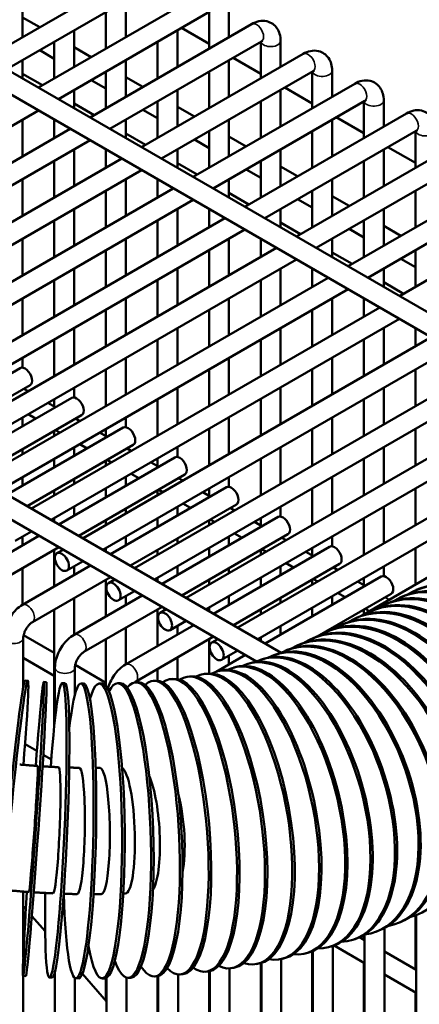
# Model space of a CAD drawing. Header units: inches. Extents: x 1 to 237, y 4 to 150.
# Tile 163 of 209: x 187.37 to 189.74, y 92.88 to 98.73. Entities that reach past the tile are written whole.
import ezdxf

# ---------------------------------------------------------------- set-up
doc = ezdxf.new("R2010")
doc.units = ezdxf.units.IN
doc.header["$LTSCALE"] = 7
doc.header["$MEASUREMENT"] = 0
doc.layers.add('Visible (ANSI)', color=7, linetype='Continuous', lineweight=50)
doc.layers.add('Visible Narrow (ANSI)', color=7, linetype='Continuous', lineweight=35)

msp = doc.modelspace()

# ---------------------------------------------------------------- linework, layer by layer
at = {"layer": 'Visible (ANSI)'}
for p, q in [((183.795, 100.4512), (191.3415, 96.0942)), ((183.8108, 100.3057), (191.2085, 96.0347)), ((187.1721, 98.5014), (188.1309, 99.055)), ((187.2902, 98.4332), (188.1899, 98.9527)), ((187.4784, 98.3246), (188.4371, 98.8782)), ((187.3843, 98.8411), (187.3843, 98.6239)), ((187.9967, 98.8411), (187.9967, 98.6239)), ((187.5965, 98.2564), (188.4962, 98.7759)), ((187.8786, 98.7729), (187.8786, 98.5557)), ((188.4911, 98.7729), (188.4911, 98.5557)), ((188.6092, 98.7788), (188.6092, 98.6239)), ((187.3843, 98.7409), (187.4856, 98.6824)), ((187.7846, 98.1478), (188.7433, 98.7014)), ((187.6905, 98.6643), (187.6905, 98.4471)), ((188.303, 98.6643), (188.303, 98.4471)), ((188.3275, 98.6785), (188.4911, 98.584)), ((187.5724, 98.5961), (187.5724, 98.3789)), ((187.9027, 98.0796), (188.8024, 98.5991)), ((188.1849, 98.5961), (188.1849, 98.3789)), ((188.7973, 98.5961), (188.7973, 98.3789)), ((188.9154, 98.602), (188.9154, 98.4471)), ((187.4856, 98.546), (187.5724, 98.496)), ((187.6905, 98.5641), (187.7919, 98.5056)), ((188.0908, 97.971), (189.0496, 98.5246)), ((187.3843, 98.4875), (187.3843, 98.3789)), ((187.9967, 98.4875), (187.9967, 98.2703)), ((188.6092, 98.4875), (188.6092, 98.2703)), ((188.6337, 98.5017), (188.7973, 98.4072)), ((187.3843, 98.4065), (187.5023, 98.3384)), ((187.8786, 98.4193), (187.8786, 98.2021)), ((188.2089, 97.9028), (189.1086, 98.4223)), ((188.4911, 98.4193), (188.4911, 98.2021)), ((189.1035, 98.4193), (189.1035, 98.2021)), ((189.2217, 98.4252), (189.2217, 98.2703)), ((187.7919, 98.3692), (187.8786, 98.3192)), ((187.9967, 98.3873), (188.0981, 98.3288)), ((188.397, 97.7942), (189.3558, 98.3478)), ((187.6905, 98.3107), (187.6905, 98.2021)), ((188.303, 98.3107), (188.303, 98.0935)), ((188.9154, 98.3107), (188.9154, 98.0935)), ((188.9399, 98.3249), (189.1035, 98.2304)), ((187.6905, 98.2297), (187.8085, 98.1616)), ((188.1849, 98.2425), (188.1849, 98.0253)), ((188.5151, 97.726), (189.4148, 98.2455)), ((188.7973, 98.2425), (188.7973, 98.0253)), ((189.4098, 98.2425), (189.4098, 98.0253)), ((189.5279, 98.2484), (189.5279, 98.0935)), ((185.4111, 96.9947), (187.4784, 98.1882)), ((188.0981, 98.1924), (188.1849, 98.1424)), ((188.303, 98.2105), (188.4043, 98.152)), ((188.7033, 97.6174), (189.662, 98.171)), ((187.3843, 98.1339), (187.3843, 97.9167)), ((187.5724, 98.1339), (187.5724, 98.0253)), ((187.9967, 98.1339), (187.9967, 98.0253)), ((188.6092, 98.1339), (188.6092, 97.9167)), ((189.2217, 98.1339), (189.2217, 97.9167)), ((189.2462, 98.1481), (189.4098, 98.0536)), ((185.5992, 96.8861), (187.6665, 98.0796)), ((187.9967, 98.0529), (188.1147, 97.9848)), ((188.4911, 98.0657), (188.4911, 97.8485)), ((188.8214, 97.5492), (189.7211, 98.0687)), ((189.1035, 98.0657), (189.1035, 97.8485)), ((189.716, 98.0657), (189.716, 97.8485)), ((185.7173, 96.8179), (187.7846, 98.0114)), ((188.4043, 98.0156), (188.4911, 97.9656)), ((188.6092, 98.0337), (188.7106, 97.9752)), ((189.0095, 97.4406), (189.9682, 97.9942)), ((187.6905, 97.9571), (187.6905, 97.7399)), ((187.8786, 97.9571), (187.8786, 97.8485)), ((188.303, 97.9571), (188.303, 97.8485)), ((188.9154, 97.9571), (188.9154, 97.7399)), ((189.5279, 97.9571), (189.5279, 97.7399)), ((189.5524, 97.9713), (189.716, 97.8768)), ((183.8108, 97.9187), (188.9194, 94.9692)), ((185.9055, 96.7093), (187.9727, 97.9028)), ((187.5724, 97.8889), (187.5724, 97.6717)), ((188.303, 97.8761), (188.4209, 97.808)), ((188.7973, 97.8889), (188.7973, 97.6717)), ((189.1276, 97.3724), (190.0273, 97.8919)), ((189.4098, 97.8889), (189.4098, 97.6717)), ((186.0236, 96.6411), (188.0908, 97.8346)), ((188.7106, 97.8388), (188.7973, 97.7888)), ((188.9154, 97.8569), (189.0168, 97.7984)), ((189.3157, 97.2638), (190.2745, 97.8174)), ((183.8027, 97.787), (188.7735, 94.9171)), ((187.3843, 97.7803), (187.3843, 97.5631)), ((187.9967, 97.7803), (187.9967, 97.5631)), ((188.1849, 97.7803), (188.1849, 97.6717)), ((188.6092, 97.7803), (188.6092, 97.6717)), ((189.2217, 97.7803), (189.2217, 97.5631)), ((186.2117, 96.5325), (188.2789, 97.726)), ((187.8786, 97.7121), (187.8786, 97.4949)), ((188.6092, 97.6993), (188.7272, 97.6312)), ((189.1035, 97.7121), (189.1035, 97.4949)), ((189.4338, 97.1956), (190.3335, 97.7151)), ((189.716, 97.7121), (189.716, 97.4949)), ((186.3298, 96.4643), (188.397, 97.6578)), ((189.0168, 97.662), (189.1035, 97.612)), ((189.2217, 97.6801), (189.323, 97.6216)), ((189.6219, 97.087), (190.5807, 97.6406)), ((187.6905, 97.6035), (187.6905, 97.3863)), ((188.303, 97.6035), (188.303, 97.3863)), ((188.4911, 97.6035), (188.4911, 97.4949)), ((188.9154, 97.6035), (188.9154, 97.4949)), ((189.5279, 97.6035), (189.5279, 97.3863)), ((186.5179, 96.3557), (188.5852, 97.5492)), ((187.5724, 97.5353), (187.5724, 97.3181)), ((188.1849, 97.5353), (188.1849, 97.3181)), ((188.9154, 97.5225), (189.0334, 97.4544)), ((189.4098, 97.5353), (189.4098, 97.3181)), ((186.636, 96.2875), (188.7033, 97.481)), ((189.323, 97.4852), (189.4098, 97.4352)), ((189.5279, 97.5033), (189.6292, 97.4448)), ((187.3843, 97.4267), (187.3843, 97.2095)), ((187.9967, 97.4267), (187.9967, 97.2095)), ((188.6092, 97.4267), (188.6092, 97.2095)), ((188.7973, 97.4267), (188.7973, 97.3181)), ((189.2217, 97.4267), (189.2217, 97.3181)), ((186.8241, 96.1789), (188.8914, 97.3724)), ((187.8786, 97.3585), (187.8786, 97.1413)), ((188.4911, 97.3585), (188.4911, 97.1413)), ((189.2217, 97.3457), (189.3396, 97.2776)), ((189.716, 97.3585), (189.716, 97.1413)), ((186.9423, 96.1107), (189.0095, 97.3042)), ((189.6292, 97.3084), (189.716, 97.2584)), ((187.6905, 97.2499), (187.6905, 97.0327)), ((188.303, 97.2499), (188.303, 97.0327)), ((188.9154, 97.2499), (188.9154, 97.0327)), ((189.1035, 97.2499), (189.1035, 97.1413)), ((189.5279, 97.2499), (189.5279, 97.1413)), ((187.1304, 96.0021), (189.1976, 97.1956)), ((187.5724, 97.1817), (187.5724, 96.9645)), ((188.1849, 97.1817), (188.1849, 96.9645)), ((188.7973, 97.1817), (188.7973, 96.9645)), ((189.5279, 97.1689), (189.6459, 97.1008)), ((187.2485, 95.9339), (189.3157, 97.1274)), ((187.3843, 97.0731), (187.3843, 96.8559)), ((187.9967, 97.0731), (187.9967, 96.8559)), ((188.6092, 97.0731), (188.6092, 96.8559)), ((189.2217, 97.0731), (189.2217, 96.8559)), ((189.4098, 97.0731), (189.4098, 96.9645)), ((187.4366, 95.8253), (189.5038, 97.0188)), ((187.8786, 97.0049), (187.8786, 96.7877)), ((188.4911, 97.0049), (188.4911, 96.7877)), ((189.1035, 97.0049), (189.1035, 96.7877)), ((187.5547, 95.7571), (189.6219, 96.9506)), ((187.6905, 96.8963), (187.6905, 96.6791)), ((188.303, 96.8963), (188.303, 96.6791)), ((188.9154, 96.8963), (188.9154, 96.6791)), ((189.5279, 96.8963), (189.5279, 96.6791)), ((189.716, 96.8963), (189.716, 96.7877)), ((187.5724, 96.8281), (187.5724, 96.6109)), ((187.7428, 95.6485), (189.8101, 96.842)), ((188.1849, 96.8281), (188.1849, 96.6109)), ((188.7973, 96.8281), (188.7973, 96.6109)), ((189.4098, 96.8281), (189.4098, 96.6109)), ((187.8609, 95.5803), (189.9282, 96.7738)), ((187.3843, 96.7195), (187.3843, 96.6615)), ((187.9967, 96.7195), (187.9967, 96.5023)), ((188.6092, 96.7195), (188.6092, 96.5023)), ((189.2217, 96.7195), (189.2217, 96.5023)), ((186.6809, 96.2616), (187.3694, 96.6591)), ((187.8786, 96.6513), (187.8786, 96.4341)), ((188.049, 95.4717), (190.1163, 96.6652)), ((188.4911, 96.6513), (188.4911, 96.4341)), ((189.1035, 96.6513), (189.1035, 96.4341)), ((189.716, 96.6513), (189.716, 96.4341)), ((188.1672, 95.4035), (190.2344, 96.597)), ((186.799, 96.1934), (187.4284, 96.5568)), ((187.4168, 96.5211), (187.3917, 96.5356)), ((187.6905, 96.5427), (187.6905, 96.4847)), ((188.303, 96.5427), (188.303, 96.3255)), ((188.9154, 96.5427), (188.9154, 96.3255)), ((189.5279, 96.5427), (189.5279, 96.3255)), ((186.9871, 96.0848), (187.6756, 96.4823)), ((187.5724, 96.4745), (187.5724, 96.4313)), ((188.1849, 96.4745), (188.1849, 96.2573)), ((188.3553, 95.2949), (190.4225, 96.4884)), ((188.7973, 96.4745), (188.7973, 96.2573)), ((189.4098, 96.4745), (189.4098, 96.2573)), ((187.5798, 96.427), (187.535, 96.4529)), ((188.4734, 95.2267), (190.5406, 96.4202)), ((187.1052, 96.0166), (187.7346, 96.38)), ((187.3843, 96.3659), (187.3843, 96.3141)), ((187.4617, 96.3588), (187.4168, 96.3847)), ((187.7231, 96.3443), (187.6979, 96.3588)), ((187.9967, 96.3659), (187.9967, 96.3079)), ((188.6092, 96.3659), (188.6092, 96.1487)), ((189.2217, 96.3659), (189.2217, 96.1487)), ((187.2934, 95.908), (187.9818, 96.3055)), ((187.605, 96.2761), (187.5798, 96.2906)), ((187.8786, 96.2977), (187.8786, 96.2545)), ((188.4911, 96.2977), (188.4911, 96.0805)), ((188.6615, 95.1181), (190.7287, 96.3116)), ((189.1035, 96.2977), (189.1035, 96.0805)), ((189.716, 96.2977), (189.716, 96.0805)), ((187.5724, 96.2863), (187.5724, 96.2573)), ((187.8861, 96.2502), (187.8412, 96.2761)), ((188.7796, 95.0499), (190.8469, 96.2434)), ((187.3843, 96.1777), (187.3843, 96.1487)), ((187.4115, 95.8398), (188.0409, 96.2032)), ((187.6905, 96.1891), (187.6905, 96.1373)), ((187.768, 96.182), (187.7231, 96.2079)), ((188.0293, 96.1675), (188.0042, 96.182)), ((188.303, 96.1891), (188.303, 96.1311)), ((188.9154, 96.1891), (188.9154, 95.9719)), ((189.5279, 96.1891), (189.5279, 95.9719)), ((187.5724, 96.1209), (187.5724, 96.0691)), ((187.5996, 95.7312), (188.288, 96.1287)), ((188.1849, 96.1209), (188.1849, 96.0777)), ((188.7973, 96.1209), (188.7973, 95.9037)), ((189.3953, 95.1882), (191.035, 96.1348)), ((189.4098, 96.1209), (189.4098, 95.9037)), ((187.8786, 96.1095), (187.8786, 96.0805)), ((187.9112, 96.0993), (187.8861, 96.1138)), ((188.1923, 96.0734), (188.1474, 96.0993)), ((187.3843, 96.0123), (187.3843, 95.9605)), ((187.6905, 96.0009), (187.6905, 95.9719)), ((187.7177, 95.663), (188.3471, 96.0264)), ((187.9967, 96.0123), (187.9967, 95.9605)), ((188.0742, 96.0052), (188.0293, 96.0311)), ((188.3355, 95.9907), (188.3104, 96.0052)), ((188.6092, 96.0123), (188.6092, 95.9543)), ((189.2217, 96.0123), (189.2217, 95.7951)), ((187.8786, 95.9441), (187.8786, 95.8923)), ((187.9058, 95.5544), (188.5943, 95.9519)), ((188.4911, 95.9441), (188.4911, 95.9009)), ((189.1035, 95.9441), (189.1035, 95.7269)), ((189.716, 95.9441), (189.716, 95.7269)), ((187.5724, 95.9327), (187.5724, 95.9037)), ((188.1849, 95.9327), (188.1849, 95.9037)), ((188.2174, 95.9225), (188.1923, 95.937)), ((188.4985, 95.8966), (188.4536, 95.9225)), ((187.6905, 95.8355), (187.6905, 95.7837)), ((187.9967, 95.8241), (187.9967, 95.7951)), ((188.0239, 95.4862), (188.6533, 95.8496)), ((188.303, 95.8355), (188.303, 95.7837)), ((188.3804, 95.8284), (188.3355, 95.8543)), ((188.6418, 95.8139), (188.6166, 95.8284)), ((188.9154, 95.8355), (188.9154, 95.7775)), ((189.5279, 95.8355), (189.5279, 95.6183)), ((187.5724, 95.7673), (187.5724, 95.7469)), ((188.1849, 95.7673), (188.1849, 95.7155)), ((188.212, 95.3776), (188.9005, 95.7751)), ((188.7973, 95.7673), (188.7973, 95.7241)), ((189.4098, 95.7673), (189.4098, 95.5501)), ((187.8786, 95.7559), (187.8786, 95.7269)), ((188.4911, 95.7559), (188.4911, 95.7269)), ((188.5236, 95.7457), (188.4985, 95.7602)), ((188.8047, 95.7198), (188.7599, 95.7457)), ((187.077, 95.4295), (187.4815, 95.663)), ((187.3408, 95.6336), (187.4366, 95.6889)), ((187.3843, 95.6587), (187.3843, 95.6069)), ((187.9967, 95.6587), (187.9967, 95.6069)), ((188.303, 95.6473), (188.303, 95.6183)), ((188.3301, 95.3094), (188.9595, 95.6728)), ((188.6092, 95.6587), (188.6092, 95.6069)), ((188.6866, 95.6516), (188.6418, 95.6775)), ((188.948, 95.6371), (188.9229, 95.6516)), ((189.2217, 95.6587), (189.2217, 95.6007)), ((187.1361, 95.3272), (187.5996, 95.5948)), ((187.8786, 95.5905), (187.8786, 95.5701)), ((188.4911, 95.5905), (188.4911, 95.5387)), ((188.5183, 95.2008), (189.2067, 95.5983)), ((189.1035, 95.5905), (189.1035, 95.5473)), ((189.716, 95.5905), (189.716, 95.3733)), ((187.5724, 95.5791), (187.5724, 95.3619)), ((187.588, 95.5591), (187.6247, 95.5803)), ((188.1849, 95.5791), (188.1849, 95.5501)), ((188.7973, 95.5791), (188.7973, 95.5501)), ((188.8299, 95.5689), (188.8047, 95.5834)), ((189.111, 95.543), (189.0661, 95.5689)), ((187.3833, 95.2527), (187.7877, 95.4862)), ((187.6471, 95.4568), (187.7428, 95.5121)), ((187.6905, 95.4819), (187.6905, 95.4301)), ((188.303, 95.4819), (188.303, 95.4301)), ((188.6364, 95.1326), (189.2658, 95.496)), ((188.9154, 95.4819), (188.9154, 95.4301)), ((188.9929, 95.4748), (188.948, 95.5007)), ((189.2542, 95.4603), (189.2291, 95.4748)), ((189.5279, 95.4819), (189.5279, 95.4239)), ((187.3843, 95.4705), (187.3843, 95.2533)), ((187.4423, 95.1504), (187.9058, 95.418)), ((188.1849, 95.4137), (188.1849, 95.3933)), ((188.6092, 95.4705), (188.6092, 95.4415)), ((188.7973, 95.4137), (188.7973, 95.3619)), ((188.8245, 95.024), (189.5129, 95.4215)), ((189.4098, 95.4137), (189.4098, 95.3705)), ((187.8786, 95.4023), (187.8786, 95.1851)), ((187.8942, 95.3823), (187.9309, 95.4035)), ((188.4911, 95.4023), (188.4911, 95.3733)), ((189.1035, 95.4023), (189.1035, 95.3733)), ((189.1361, 95.3921), (189.111, 95.4066)), ((189.4172, 95.3662), (189.3723, 95.3921)), ((187.6895, 95.0759), (188.0939, 95.3094)), ((187.9533, 95.28), (188.049, 95.3353)), ((187.9967, 95.3051), (187.9967, 95.2533)), ((188.6092, 95.3051), (188.6092, 95.2533)), ((189.1329, 95.0657), (189.572, 95.3192)), ((189.2217, 95.3051), (189.2217, 95.2533)), ((189.2991, 95.298), (189.2542, 95.3239)), ((189.5604, 95.2835), (189.5353, 95.298)), ((189.622, 95.2951), (189.6332, 95.3003)), ((189.7099, 95.3361), (189.7212, 95.3413)), ((187.6905, 95.2937), (187.6905, 95.0765)), ((187.7486, 94.9736), (188.212, 95.2412)), ((188.9154, 95.2937), (188.9154, 95.2647)), ((189.534, 95.2541), (189.5452, 95.2593)), ((187.5724, 95.2255), (187.5724, 94.5348)), ((188.1849, 95.2255), (188.1849, 95.0083)), ((188.2005, 95.2055), (188.2372, 95.2267)), ((188.4911, 95.2369), (188.4911, 95.2165)), ((188.7973, 95.2255), (188.7973, 95.1965)), ((189.1035, 95.2369), (189.1035, 95.1851)), ((189.4098, 95.2255), (189.4098, 95.1965)), ((189.4423, 95.2153), (189.4172, 95.2298)), ((189.446, 95.2131), (189.4573, 95.2183)), ((187.9957, 94.8991), (188.4002, 95.1326)), ((188.2595, 95.1032), (188.3553, 95.1585)), ((188.303, 95.1283), (188.303, 95.0765)), ((188.9154, 95.1283), (188.9154, 95.0765)), ((189.27, 95.131), (189.2813, 95.1363)), ((189.358, 95.172), (189.3693, 95.1773)), ((187.3902, 95.0729), (187.5724, 94.9677)), ((187.9967, 95.1169), (187.9967, 94.8997)), ((188.0548, 94.7968), (188.5183, 95.0644)), ((189.1821, 95.09), (189.1933, 95.0953)), ((189.2217, 95.1169), (189.2217, 95.107)), ((187.3883, 94.7665), (187.3883, 95.0569)), ((187.8786, 95.0487), (187.8786, 94.7706)), ((188.4911, 95.0487), (188.4911, 94.8466)), ((188.5067, 95.0287), (188.5434, 95.0499)), ((188.7973, 95.0601), (188.7973, 95.0397)), ((189.0061, 95.008), (189.0174, 95.0132)), ((189.0941, 95.049), (189.1053, 95.0542)), ((188.5339, 94.8562), (188.7064, 94.9558)), ((188.5658, 94.9264), (188.6615, 94.9817)), ((188.6092, 94.9515), (188.6092, 94.8997)), ((188.875, 94.9536), (188.8873, 94.9582)), ((188.9435, 94.9804), (188.9553, 94.9853)), ((187.3883, 94.9376), (187.5724, 94.8314)), ((187.6965, 94.8961), (187.8786, 94.7909)), ((188.303, 94.9401), (188.303, 94.8131)), ((188.7217, 94.9035), (188.735, 94.9074)), ((188.8009, 94.9278), (188.8138, 94.932)), ((187.5765, 94.5727), (187.5765, 94.8801)), ((187.6946, 94.7189), (187.6946, 94.8801)), ((188.1849, 94.8719), (188.1849, 94.8028)), ((188.4566, 94.8418), (188.4711, 94.8445)), ((188.5491, 94.8603), (188.5632, 94.8634)), ((188.6376, 94.8809), (188.6514, 94.8844)), ((187.3992, 94.8044), (187.4151, 94.8028)), ((187.5095, 94.7952), (187.5255, 94.7941)), ((187.6199, 94.7889), (187.6359, 94.7882)), ((187.73, 94.7856), (187.7459, 94.7853)), ((187.8394, 94.7852), (187.8552, 94.7853)), ((187.9475, 94.7877), (187.9633, 94.7882)), ((188.0542, 94.793), (188.0697, 94.794)), ((188.1588, 94.8012), (188.1741, 94.8027)), ((188.261, 94.8122), (188.2761, 94.814)), ((188.3604, 94.8258), (188.3752, 94.828)), ((187.6946, 94.7608), (187.7057, 94.7544)), ((187.7805, 94.7113), (187.7879, 94.7069)), ((187.3987, 94.426), (187.4692, 94.3854)), ((187.5071, 94.3635), (187.5549, 94.3358)), ((187.3883, 93.1598), (187.3883, 93.5507)), ((187.3883, 93.4637), (187.4036, 93.4462)), ((187.4393, 93.4054), (187.5183, 93.3151)), ((189.6151, 93.3644), (189.6269, 93.3693)), ((189.716, 93.4097), (189.716, 93.0882)), ((189.72, 86.6807), (189.72, 93.4112)), ((189.4815, 93.312), (189.4938, 93.3166)), ((189.5319, 86.7252), (189.5319, 93.334)), ((189.3448, 93.2645), (189.3577, 93.2687)), ((189.3848, 93.2794), (189.4138, 93.2626)), ((189.4098, 93.2926), (189.4098, 93.265)), ((189.4138, 86.7453), (189.4138, 93.2951)), ((189.1035, 93.1957), (189.1035, 91.5018)), ((189.1076, 86.7675), (189.1076, 93.1974)), ((189.2054, 93.2217), (189.2187, 93.2255)), ((189.2257, 86.7642), (189.2257, 93.2277)), ((189.2335, 93.2304), (189.4138, 93.1262)), ((189.5319, 93.1944), (189.72, 93.0858)), ((188.9187, 93.1498), (188.9328, 93.1528)), ((188.9195, 86.7584), (188.9195, 93.1499)), ((189.0633, 93.1835), (189.077, 93.1869)), ((187.5765, 88.359), (187.5765, 93.0776)), ((188.4724, 93.075), (188.4875, 93.0768)), ((188.4911, 93.0774), (188.4911, 92.2023)), ((188.4951, 87.273), (188.4951, 93.0781)), ((188.6132, 86.895), (188.6132, 93.0945)), ((188.6231, 93.0956), (188.6379, 93.0978)), ((188.7719, 93.1205), (188.7864, 93.1231)), ((188.7973, 93.1256), (188.7973, 91.8521)), ((188.8014, 86.7431), (188.8014, 93.1268)), ((189.4098, 93.1286), (189.4098, 91.1516)), ((187.3873, 93.0495), (187.4032, 93.0483)), ((187.3883, 88.2774), (187.3883, 93.0494)), ((187.5437, 93.0406), (187.5597, 93.0399)), ((187.6946, 88.3535), (187.6946, 93.0377)), ((187.7002, 93.0358), (187.7161, 93.0356)), ((187.7388, 93.0628), (187.8827, 92.8982)), ((187.8563, 93.0352), (187.8721, 93.0354)), ((187.8786, 93.0366), (187.8786, 92.9029)), ((187.8827, 88.2778), (187.8827, 93.0386)), ((188.0008, 88.1931), (188.0008, 93.0404)), ((188.0118, 93.0388), (188.0275, 93.0394)), ((188.1665, 93.0467), (188.1821, 93.0477)), ((188.1849, 93.0479), (188.1849, 92.5526)), ((188.1889, 87.9915), (188.1889, 93.0486)), ((188.307, 87.8033), (188.307, 93.0588)), ((188.3201, 93.0587), (188.3355, 93.0601)), ((189.5319, 93.058), (189.72, 92.9494)), ((189.716, 92.9518), (189.716, 90.8013))]:
    msp.add_line(p, q, dxfattribs=at)
for centre, major_axis, ratio, start_param, end_param in [((187.3989, 96.6079), (0.0295, -0.0511), 0.57735, 0, 3.141593), ((187.7051, 96.4311), (0.0295, -0.0511), 0.57735, 0, 3.141593), ((188.0113, 96.2543), (0.0295, -0.0511), 0.57735, 0, 3.141593), ((188.3176, 96.0775), (0.0295, -0.0511), 0.57735, 0, 3.141593), ((188.6238, 95.9007), (0.0295, -0.0511), 0.57735, 0, 3.141593), ((188.93, 95.7239), (0.0295, -0.0511), 0.57735, 0, 3.141593), ((189.2362, 95.5471), (0.0295, -0.0511), 0.57735, 0, 3.141593), ((189.5425, 95.3703), (0.0295, -0.0511), 0.57735, 0, 3.141593), ((190.0029, 94.5073), (-0.3697, 0.7931), 0.630029, 3.141593, 6.283185), ((190.0796, 94.543), (0.3697, -0.7931), 0.630029, 6.206336, 9.501627), ((190.0909, 94.5483), (-0.3697, 0.7931), 0.630029, 3.141593, 6.283185), ((189.9917, 94.502), (0.3697, -0.7931), 0.630029, 6.206336, 9.501627), ((189.8157, 94.42), (0.3697, -0.7931), 0.630029, 6.206336, 9.501627), ((189.827, 94.4252), (-0.3697, 0.7931), 0.630029, 3.141593, 6.283185), ((189.9037, 94.461), (0.3697, -0.7931), 0.630029, 6.206336, 9.501627), ((189.9149, 94.4663), (-0.3697, 0.7931), 0.630029, 3.141593, 6.283185), ((189.651, 94.3432), (-0.3697, 0.7931), 0.630029, 3.141593, 6.283185), ((189.7277, 94.379), (0.3697, -0.7931), 0.630029, 6.206336, 9.501627), ((189.739, 94.3842), (-0.3697, 0.7931), 0.630029, 3.141593, 6.283185), ((189.475, 94.2612), (-0.3697, 0.7931), 0.630029, 3.141593, 6.283185), ((189.5518, 94.2969), (0.3697, -0.7931), 0.630029, 6.206336, 9.501627), ((189.563, 94.3022), (-0.3697, 0.7931), 0.630029, 3.141593, 6.283185), ((189.6397, 94.338), (0.3697, -0.7931), 0.630029, 6.206336, 9.501627), ((189.3871, 94.2202), (-0.3697, 0.7931), 0.630029, 3.141593, 6.283185), ((189.4638, 94.2559), (0.3697, -0.7931), 0.630029, 6.206336, 9.501627), ((189.2911, 94.1773), (-0.3358, 0.808), 0.599978, 3.141593, 6.283185), ((189.3758, 94.2149), (0.3697, -0.7931), 0.630029, 6.163485, 9.478318), ((189.1782, 94.1328), (0.3032, -0.8208), 0.568387, 6.147948, 9.493475), ((189.1906, 94.1374), (-0.3032, 0.8208), 0.568387, 3.141593, 6.283185), ((189.2793, 94.1724), (0.3358, -0.808), 0.599978, 6.156363, 9.485542), ((188.9635, 94.0626), (0.2418, -0.8409), 0.500912, 6.126136, 9.512277), ((188.9768, 94.0664), (-0.2418, 0.8409), 0.500912, 3.141593, 6.283185), ((189.0729, 94.0962), (0.2719, -0.8317), 0.535337, 6.137987, 9.502304), ((189.0857, 94.1004), (-0.2719, 0.8317), 0.535337, 3.141593, 6.283185), ((187.8478, 93.9102), (0.0085, -0.875), 0.144812, 5.607274, 9.884811), ((188.6142, 93.9812), (0.1577, -0.8607), 0.390294, 6.0733, 9.553264), ((188.7339, 94.005), (0.1848, -0.8553), 0.428298, 6.094639, 9.537166), ((188.748, 94.0081), (-0.1848, 0.8553), 0.428298, 3.141593, 6.283185), ((188.8504, 94.0322), (0.2128, -0.8487), 0.465202, 6.111916, 9.523737), ((188.8642, 94.0357), (-0.2128, 0.8487), 0.465202, 3.141593, 6.283185), ((187.331, 93.9319), (0.0841, 0.871), 0.027686, 5.155493, 10.55283), ((187.4484, 93.9223), (-0.0611, -0.8729), 0.01561, 5.155282, 10.552643), ((187.5818, 93.9147), (-0.0381, -0.8742), 0.058865, 5.155048, 10.552371), ((187.7151, 93.9107), (-0.0149, -0.8749), 0.101969, 5.154537, 10.227875), ((187.9797, 93.9133), (0.0321, -0.8744), 0.187283, 5.792324, 9.753018), ((188.1103, 93.9199), (0.0562, -0.8732), 0.229273, 5.896636, 9.67959), ((188.2395, 93.93), (0.0807, -0.8713), 0.270674, 5.964073, 9.632027), ((188.3667, 93.9436), (0.1057, -0.8686), 0.311381, 6.011357, 9.598373), ((188.3818, 93.9454), (-0.1057, 0.8686), 0.311381, 3.141593, 6.283185), ((188.4917, 93.9607), (0.1313, -0.8651), 0.351288, 6.046361, 9.573096), ((188.5065, 93.9629), (-0.1313, 0.8651), 0.351288, 3.141593, 6.283185), ((188.6287, 93.9838), (-0.1577, 0.8607), 0.390294, 3.141593, 6.283185), ((187.3151, 93.9334), (-0.0841, -0.871), 0.027686, 3.141593, 6.283185), ((187.4643, 93.9212), (0.0611, 0.8729), 0.01561, 3.141593, 6.283185), ((187.5978, 93.914), (0.0381, 0.8742), 0.058865, 3.141593, 6.283185), ((187.731, 93.9104), (0.0149, 0.8749), 0.101969, 3.141593, 6.283185), ((187.8637, 93.9104), (-0.0085, 0.875), 0.144812, 3.141593, 6.283185), ((187.9954, 93.9138), (-0.0321, 0.8744), 0.187283, 3.141593, 6.283185), ((188.1259, 93.9209), (-0.0562, 0.8732), 0.229273, 3.141593, 6.283185), ((188.2548, 93.9314), (-0.0807, 0.8713), 0.270674, 3.141593, 6.283185), ((187.4484, 93.9223), (-0.0262, -0.3741), 0.01561, 0, 3.141593), ((187.5818, 93.9147), (-0.0163, -0.3746), 0.058865, 0, 3.141593), ((187.7151, 93.9107), (-0.0064, -0.3749), 0.101969, 0, 3.141593), ((187.8478, 93.9102), (0.0036, -0.375), 0.144812, 0, 3.141593), ((187.9797, 93.9133), (0.0138, -0.3747), 0.187283, 0, 3.019284), ((188.1103, 93.9199), (0.0241, -0.3742), 0.229273, 0.29114, 2.574219), ((188.2395, 93.93), (-0.0346, 0.3734), 0.270674, 3.891594, 5.253968)]:
    msp.add_ellipse(centre, major_axis=major_axis, ratio=ratio, start_param=start_param, end_param=end_param, dxfattribs=at)
for centre in [(187.6175, 95.508), (187.9238, 95.3312), (188.23, 95.1544), (188.5362, 94.9776)]:
    msp.add_ellipse(centre, major_axis=(-0.0295, 0.0511), ratio=0.57735, dxfattribs=at)
for points, knots in [([(188.7433, 98.7014), (188.7567, 98.7091), (188.7712, 98.7151), (188.8019, 98.7213), (188.8181, 98.7217), (188.8464, 98.7151), (188.8584, 98.7098), (188.8787, 98.6955), (188.8872, 98.6868), (188.9013, 98.6665), (188.9065, 98.6549), (188.9138, 98.6295), (188.9154, 98.6157), (188.9154, 98.602)], [0, 0, 0, 0, 0.314159, 0.314159, 0.611451, 0.611451, 0.836785, 0.836785, 1.050201, 1.050201, 1.29221, 1.29221, 1.570796, 1.570796, 1.570796, 1.570796]), ([(188.8024, 98.5991), (188.8051, 98.6006), (188.8073, 98.6016), (188.81, 98.6025), (188.8107, 98.6026), (188.8107, 98.6026)], [0, 0, 0, 0, 0.2067237, 0.2067237, 0.3804885, 0.3804885, 0.3804885, 0.3804885]), ([(189.0496, 98.5246), (189.0629, 98.5323), (189.0774, 98.5383), (189.1081, 98.5445), (189.1243, 98.5449), (189.1526, 98.5383), (189.1646, 98.533), (189.1849, 98.5187), (189.1934, 98.51), (189.2075, 98.4897), (189.2127, 98.478), (189.22, 98.4527), (189.2217, 98.4389), (189.2217, 98.4252)], [0, 0, 0, 0, 0.314159, 0.314159, 0.611451, 0.611451, 0.836785, 0.836785, 1.050201, 1.050201, 1.29221, 1.29221, 1.570796, 1.570796, 1.570796, 1.570796]), ([(189.1086, 98.4223), (189.1113, 98.4238), (189.1135, 98.4248), (189.1162, 98.4257), (189.1169, 98.4258), (189.1169, 98.4258)], [0, 0, 0, 0, 0.2067237, 0.2067237, 0.3804885, 0.3804885, 0.3804885, 0.3804885]), ([(189.3558, 98.3478), (189.3692, 98.3555), (189.3837, 98.3615), (189.4143, 98.3677), (189.4305, 98.3681), (189.4588, 98.3615), (189.4708, 98.3562), (189.4912, 98.3419), (189.4996, 98.3332), (189.5137, 98.3129), (189.5189, 98.3012), (189.5263, 98.2759), (189.5279, 98.2621), (189.5279, 98.2484)], [0, 0, 0, 0, 0.314159, 0.314159, 0.611451, 0.611451, 0.836785, 0.836785, 1.050201, 1.050201, 1.29221, 1.29221, 1.570796, 1.570796, 1.570796, 1.570796]), ([(189.4148, 98.2455), (189.4175, 98.247), (189.4198, 98.248), (189.4224, 98.2489), (189.4231, 98.249), (189.4231, 98.249)], [0, 0, 0, 0, 0.2067237, 0.2067237, 0.3804885, 0.3804885, 0.3804885, 0.3804885]), ([(189.662, 98.171), (189.6754, 98.1787), (189.6899, 98.1847), (189.7206, 98.1909), (189.7367, 98.1913), (189.765, 98.1847), (189.777, 98.1794), (189.7974, 98.1651), (189.8059, 98.1564), (189.82, 98.1361), (189.8252, 98.1244), (189.8325, 98.0991), (189.8341, 98.0853), (189.8341, 98.0716)], [0, 0, 0, 0, 0.314159, 0.314159, 0.611451, 0.611451, 0.836785, 0.836785, 1.050201, 1.050201, 1.29221, 1.29221, 1.570796, 1.570796, 1.570796, 1.570796]), ([(189.7211, 98.0687), (189.7238, 98.0702), (189.726, 98.0712), (189.7287, 98.0721), (189.7293, 98.0722), (189.7293, 98.0722)], [0, 0, 0, 0, 0.2067237, 0.2067237, 0.3804885, 0.3804885, 0.3804885, 0.3804885]), ([(187.2702, 95.0569), (187.2702, 95.0724), (187.2723, 95.0878), (187.2797, 95.1182), (187.285, 95.1331), (187.2983, 95.162), (187.3063, 95.1759), (187.3246, 95.2019), (187.3349, 95.2139), (187.3576, 95.2355), (187.3699, 95.245), (187.3833, 95.2527)], [4.712389, 4.712389, 4.712389, 4.712389, 5.026548, 5.026548, 5.340708, 5.340708, 5.654867, 5.654867, 5.969026, 5.969026, 6.283185, 6.283185, 6.283185, 6.283185]), ([(187.3883, 95.0569), (187.3883, 95.06), (187.3886, 95.0639), (187.3901, 95.0728), (187.3913, 95.078), (187.395, 95.0891), (187.3974, 95.0952), (187.4033, 95.1073), (187.4069, 95.1134), (187.4146, 95.1247), (187.4188, 95.1299), (187.4271, 95.1388), (187.4312, 95.1425), (187.4376, 95.1475), (187.4401, 95.1492), (187.4423, 95.1504)], [4.712389, 4.712389, 4.712389, 4.712389, 4.919113, 4.919113, 5.142574, 5.142574, 5.381629, 5.381629, 5.629603, 5.629603, 5.877268, 5.877268, 6.114931, 6.114931, 6.283185, 6.283185, 6.283185, 6.283185]), ([(187.5765, 94.8801), (187.5765, 94.8956), (187.5785, 94.911), (187.5859, 94.9414), (187.5912, 94.9563), (187.6045, 94.9852), (187.6125, 94.9991), (187.6309, 95.0251), (187.6412, 95.0371), (187.6638, 95.0587), (187.6761, 95.0682), (187.6895, 95.0759)], [4.712389, 4.712389, 4.712389, 4.712389, 5.026548, 5.026548, 5.340708, 5.340708, 5.654867, 5.654867, 5.969026, 5.969026, 6.283185, 6.283185, 6.283185, 6.283185]), ([(187.6946, 94.8801), (187.6946, 94.8832), (187.6949, 94.8871), (187.6963, 94.896), (187.6976, 94.9012), (187.7012, 94.9123), (187.7036, 94.9184), (187.7096, 94.9305), (187.7131, 94.9366), (187.7209, 94.9479), (187.725, 94.9531), (187.7333, 94.962), (187.7374, 94.9657), (187.7438, 94.9707), (187.7464, 94.9724), (187.7486, 94.9736)], [4.712389, 4.712389, 4.712389, 4.712389, 4.919113, 4.919113, 5.142574, 5.142574, 5.381629, 5.381629, 5.629603, 5.629603, 5.877268, 5.877268, 6.114931, 6.114931, 6.283185, 6.283185, 6.283185, 6.283185]), ([(187.8895, 94.7536), (187.8931, 94.7673), (187.898, 94.7809), (187.9107, 94.8084), (187.9188, 94.8223), (187.9371, 94.8483), (187.9474, 94.8603), (187.97, 94.8819), (187.9823, 94.8914), (187.9957, 94.8991)], [5.055587, 5.055587, 5.055587, 5.055587, 5.340708, 5.340708, 5.654867, 5.654867, 5.969026, 5.969026, 6.283185, 6.283185, 6.283185, 6.283185]), ([(187.4746, 94.2964), (187.4674, 94.2969), (187.4602, 94.2974), (187.4459, 94.2985), (187.4387, 94.299), (187.4244, 94.3002), (187.4172, 94.3008), (187.4029, 94.302), (187.3957, 94.3026), (187.3814, 94.3039), (187.3742, 94.3045), (187.367, 94.3052)], [3.95232624, 3.95232624, 3.95232624, 3.95232624, 3.96115171, 3.96115171, 3.96997718, 3.96997718, 3.97880265, 3.97880265, 3.98762813, 3.98762813, 3.9964536, 3.9964536, 3.9964536, 3.9964536]), ([(187.5982, 94.2894), (187.591, 94.2897), (187.5838, 94.29), (187.5695, 94.2907), (187.5623, 94.2911), (187.5479, 94.2918), (187.5408, 94.2922), (187.5264, 94.2931), (187.5192, 94.2935), (187.509, 94.2941), (187.5059, 94.2943), (187.5028, 94.2945)], [3.90165539, 3.90165539, 3.90165539, 3.90165539, 3.91048087, 3.91048087, 3.91930634, 3.91930634, 3.92813181, 3.92813181, 3.93695728, 3.93695728, 3.94073405, 3.94073405, 3.94073405, 3.94073405]), ([(187.7215, 94.2856), (187.7143, 94.2858), (187.7072, 94.2859), (187.6929, 94.2862), (187.6857, 94.2864), (187.6726, 94.2867), (187.6666, 94.2869), (187.6606, 94.2871)], [3.85098454, 3.85098454, 3.85098454, 3.85098454, 3.85980982, 3.85980982, 3.8686351, 3.8686351, 3.87601767, 3.87601767, 3.87601767, 3.87601767]), ([(187.8442, 94.2852), (187.8371, 94.2851), (187.83, 94.2851), (187.8212, 94.285), (187.8196, 94.285), (187.818, 94.285)], [3.80031369, 3.80031369, 3.80031369, 3.80031369, 3.80913858, 3.80913858, 3.81117242, 3.81117242, 3.81117242, 3.81117242]), ([(187.4222, 93.5482), (187.4137, 93.5488), (187.4052, 93.5494), (187.3882, 93.5507), (187.3798, 93.5514), (187.3628, 93.5527), (187.3543, 93.5534), (187.3374, 93.5548), (187.3289, 93.5556), (187.3119, 93.5571), (187.3035, 93.5578), (187.295, 93.5586)], [3.95232624, 3.95232624, 3.95232624, 3.95232624, 3.96133158, 3.96133158, 3.97033692, 3.97033692, 3.97934226, 3.97934226, 3.9883476, 3.9883476, 3.99735294, 3.99735294, 3.99735294, 3.99735294]), ([(187.5655, 93.5401), (187.557, 93.5405), (187.5485, 93.5409), (187.5315, 93.5417), (187.5231, 93.5421), (187.5061, 93.543), (187.4976, 93.5435), (187.4806, 93.5445), (187.4721, 93.545), (187.4592, 93.5458), (187.4548, 93.546), (187.4505, 93.5463)], [3.90165539, 3.90165539, 3.90165539, 3.90165539, 3.91066073, 3.91066073, 3.91966606, 3.91966606, 3.9286714, 3.9286714, 3.93767674, 3.93767674, 3.94232758, 3.94232758, 3.94232758, 3.94232758]), ([(187.7087, 93.5358), (187.7002, 93.5359), (187.6917, 93.5361), (187.6748, 93.5364), (187.6663, 93.5366), (187.6494, 93.5371), (187.6409, 93.5373), (187.6309, 93.5376), (187.6294, 93.5377), (187.628, 93.5377)], [3.85098454, 3.85098454, 3.85098454, 3.85098454, 3.85999002, 3.85999002, 3.8689955, 3.8689955, 3.87800098, 3.87800098, 3.8795592, 3.8795592, 3.8795592, 3.8795592]), ([(187.8515, 93.5352), (187.843, 93.5351), (187.8346, 93.5351), (187.8192, 93.535), (187.8122, 93.535), (187.8053, 93.535)], [3.80031369, 3.80031369, 3.80031369, 3.80031369, 3.80931946, 3.80931946, 3.81672968, 3.81672968, 3.81672968, 3.81672968])]:
    msp.add_open_spline(points, degree=3, knots=knots, dxfattribs=at)
for points in [[(188.0479, 94.7922), (188.0504, 94.7941), (188.0527, 94.7956), (188.0548, 94.7968)], [(187.9935, 93.5385), (187.9896, 93.5384), (187.9857, 93.5382), (187.9819, 93.5381)]]:
    msp.add_open_spline(points, degree=3, dxfattribs=at)
at = {"layer": 'Visible Narrow (ANSI)'}
for centre, major_axis, start_param, end_param in [((188.7729, 98.6502), (0.0295, -0.0511), 0, 3.141593), ((188.8564, 98.602), (-0.0591, 0), 0.159548, 3.141593), ((189.0791, 98.4734), (0.0295, -0.0511), 0, 3.141593), ((189.1626, 98.4252), (-0.0591, 0), 0.159548, 3.141593), ((189.3853, 98.2966), (0.0295, -0.0511), 0, 3.141593), ((189.4688, 98.2484), (-0.0591, 0), 0.159548, 3.141593), ((189.6915, 98.1198), (0.0295, -0.0511), 0, 3.141593), ((189.7751, 98.0716), (-0.0591, 0), 0.159548, 3.141593), ((187.4128, 95.2016), (0.0295, -0.0511), 0, 3.141593), ((187.719, 95.0248), (0.0295, -0.0511), 0, 3.141593), ((187.3293, 95.0569), (0.0591, 0), 3.141593, 6.283185), ((188.0253, 94.848), (0.0295, -0.0511), 0, 3.141593), ((187.6355, 94.8801), (0.0591, 0), 3.141593, 6.283185)]:
    msp.add_ellipse(centre, major_axis=major_axis, ratio=0.57735, start_param=start_param, end_param=end_param, dxfattribs=at)

doc.saveas('drawing.dxf')
